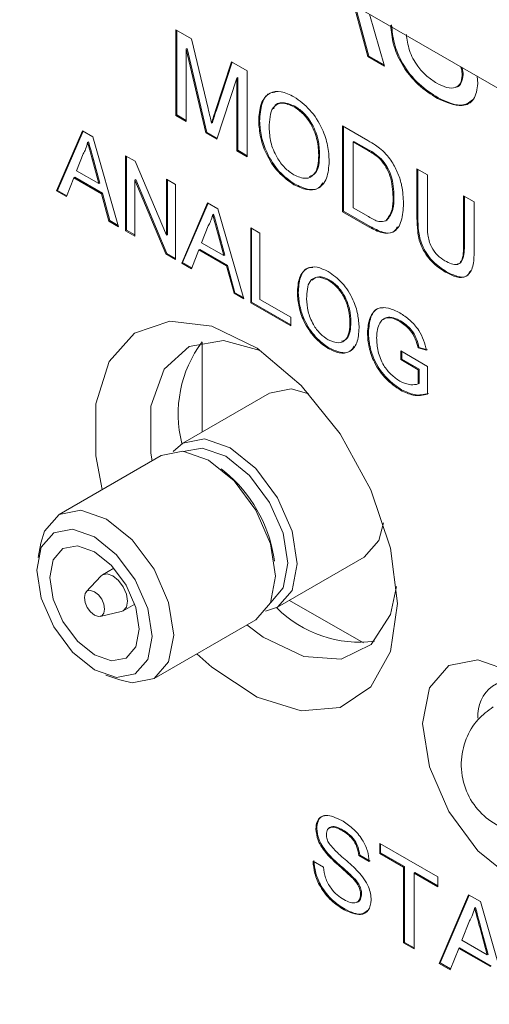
# Model space of a CAD drawing. Header units: millimetres. Extents: x 0 to 1727, y 0 to 1118.
# Tile 36 of 43: x 1429 to 1442, y 848 to 874. Entities that reach past the tile are written whole.
import ezdxf

# ---------------------------------------------------------------- set-up
doc = ezdxf.new("R2010")
doc.units = ezdxf.units.MM
doc.header["$LTSCALE"] = 2

msp = doc.modelspace()

# ---------------------------------------------------------------- linework, layer by layer
at = {"color": 7, "linetype": 'Continuous', "lineweight": 15}
for p, q in [((1270.757, 971.182), (1469.735, 856.314)), ((1472.13, 854.931), (1273.151, 969.799)), ((1438.494, 873.214), (1438.163, 874.437)), ((1438.518, 873.228), (1438.187, 874.451)), ((1438.538, 874.323), (1438.928, 872.963)), ((1433.489, 873.915), (1433.9, 873.678)), ((1433.489, 871.678), (1433.489, 873.915)), ((1433.513, 871.692), (1433.513, 873.901)), ((1433.9, 873.678), (1434.333, 871.858)), ((1433.786, 873.427), (1433.763, 873.413)), ((1434.276, 871.224), (1433.763, 873.413)), ((1433.763, 873.413), (1433.763, 871.52)), ((1434.3, 871.238), (1433.786, 873.427)), ((1438.518, 873.228), (1438.494, 873.214)), ((1438.928, 872.963), (1438.494, 873.214)), ((1438.919, 872.996), (1438.518, 873.228)), ((1434.516, 871.78), (1434.945, 873.075)), ((1434.54, 871.793), (1434.961, 873.066)), ((1434.945, 873.075), (1435.352, 872.84)), ((1435.079, 872.653), (1434.562, 871.059)), ((1435.103, 872.667), (1435.079, 872.653)), ((1435.079, 870.76), (1435.079, 872.653)), ((1435.103, 870.774), (1435.103, 872.667)), ((1435.352, 872.84), (1435.352, 870.603)), ((1440.976, 872.738), (1440.952, 872.724)), ((1441.342, 872.705), (1441.362, 872.51)), ((1440.331, 872.138), (1440.307, 872.124)), ((1436.596, 871.92), (1436.572, 871.906)), ((1433.513, 871.692), (1433.489, 871.678)), ((1433.763, 871.52), (1433.489, 871.678)), ((1433.763, 871.548), (1433.513, 871.692)), ((1434.54, 871.793), (1434.516, 871.78)), ((1434.445, 871.493), (1434.421, 871.479)), ((1435.674, 871.533), (1435.65, 871.52)), ((1437.835, 871.406), (1438.498, 871.024)), ((1437.835, 869.169), (1437.835, 871.406)), ((1437.859, 869.183), (1437.859, 871.392)), ((1430.386, 869.709), (1431.059, 871.278)), ((1430.41, 869.723), (1431.073, 871.269)), ((1431.059, 871.278), (1431.328, 871.122)), ((1431.328, 871.122), (1432.001, 868.776)), ((1434.3, 871.238), (1434.276, 871.224)), ((1434.562, 871.059), (1434.276, 871.224)), ((1434.569, 871.082), (1434.3, 871.238)), ((1431.217, 870.988), (1431.193, 870.974)), ((1438.133, 871.004), (1438.109, 870.99)), ((1438.109, 870.99), (1438.109, 869.269)), ((1438.501, 870.763), (1438.109, 870.99)), ((1438.525, 870.777), (1438.133, 871.004)), ((1431.078, 870.679), (1430.904, 870.238)), ((1432.182, 870.629), (1432.435, 870.483)), ((1432.182, 868.672), (1432.182, 870.629)), ((1432.206, 868.686), (1432.206, 870.615)), ((1435.103, 870.774), (1435.079, 870.76)), ((1435.352, 870.603), (1435.079, 870.76)), ((1435.352, 870.63), (1435.103, 870.774)), ((1437.239, 870.658), (1437.215, 870.645)), ((1438.525, 870.777), (1438.501, 870.763)), ((1438.845, 870.546), (1438.822, 870.533)), ((1431.342, 870.527), (1431.318, 870.513)), ((1431.483, 869.904), (1431.318, 870.513)), ((1431.507, 869.917), (1431.342, 870.527)), ((1432.435, 870.483), (1433.247, 868.554)), ((1439.773, 870.288), (1440.046, 870.13)), ((1439.773, 869.001), (1439.773, 870.288)), ((1430.832, 870.053), (1430.639, 869.562)), ((1430.856, 870.067), (1430.832, 870.053)), ((1431.555, 869.636), (1430.832, 870.053)), ((1431.579, 869.65), (1430.856, 870.067)), ((1430.904, 870.238), (1431.483, 869.904)), ((1439.797, 869.015), (1439.797, 870.274)), ((1440.046, 870.13), (1440.046, 868.858)), ((1431.507, 869.917), (1431.483, 869.904)), ((1432.445, 870.008), (1432.421, 869.994)), ((1433.233, 868.065), (1432.421, 869.994)), ((1432.421, 869.994), (1432.421, 868.534)), ((1433.257, 868.079), (1432.445, 870.008)), ((1433.247, 870.014), (1433.486, 869.876)), ((1433.247, 868.554), (1433.247, 870.014)), ((1433.271, 868.568), (1433.271, 870.001)), ((1433.486, 869.876), (1433.486, 867.919)), ((1436.593, 869.885), (1436.569, 869.872)), ((1430.41, 869.723), (1430.386, 869.709)), ((1430.639, 869.562), (1430.386, 869.709)), ((1430.648, 869.585), (1430.41, 869.723)), ((1431.579, 869.65), (1431.555, 869.636)), ((1431.748, 868.923), (1431.555, 869.636)), ((1431.772, 868.936), (1431.579, 869.65)), ((1439.176, 869.559), (1439.152, 869.545)), ((1440.99, 869.585), (1441.263, 869.427)), ((1440.99, 868.313), (1440.99, 869.585)), ((1441.014, 868.327), (1441.014, 869.571)), ((1433.645, 867.827), (1434.318, 869.396)), ((1433.669, 867.841), (1434.333, 869.388)), ((1434.318, 869.396), (1434.588, 869.24)), ((1438.109, 869.269), (1438.508, 869.039)), ((1441.263, 869.427), (1441.263, 868.141)), ((1434.477, 869.106), (1434.453, 869.092)), ((1434.588, 869.24), (1435.261, 866.894)), ((1437.859, 869.183), (1437.835, 869.169)), ((1438.529, 868.769), (1437.835, 869.169)), ((1438.553, 868.782), (1437.859, 869.183)), ((1439.797, 869.015), (1439.773, 869.001)), ((1431.772, 868.936), (1431.748, 868.923)), ((1432.001, 868.776), (1431.748, 868.923)), ((1431.992, 868.809), (1431.772, 868.936)), ((1434.337, 868.798), (1434.164, 868.356)), ((1435.442, 868.747), (1435.681, 868.609)), ((1435.442, 866.79), (1435.442, 868.747)), ((1438.553, 868.782), (1438.529, 868.769)), ((1438.989, 868.947), (1438.965, 868.933)), ((1432.206, 868.686), (1432.182, 868.672)), ((1432.421, 868.534), (1432.182, 868.672)), ((1432.421, 868.561), (1432.206, 868.686)), ((1433.271, 868.568), (1433.247, 868.554)), ((1434.602, 868.645), (1434.578, 868.631)), ((1434.742, 868.022), (1434.578, 868.631)), ((1434.766, 868.036), (1434.602, 868.645)), ((1435.466, 866.804), (1435.466, 868.734)), ((1435.681, 868.609), (1435.681, 866.878)), ((1434.164, 868.356), (1434.742, 868.022)), ((1441.014, 868.327), (1440.99, 868.313)), ((1433.257, 868.079), (1433.233, 868.065)), ((1433.486, 867.919), (1433.233, 868.065)), ((1433.486, 867.947), (1433.257, 868.079)), ((1434.092, 868.172), (1433.899, 867.681)), ((1434.116, 868.185), (1434.092, 868.172)), ((1434.814, 867.754), (1434.092, 868.172)), ((1434.838, 867.768), (1434.116, 868.185)), ((1434.766, 868.036), (1434.742, 868.022)), ((1433.669, 867.841), (1433.645, 867.827)), ((1433.899, 867.681), (1433.645, 867.827)), ((1433.908, 867.703), (1433.669, 867.841)), ((1434.838, 867.768), (1434.814, 867.754)), ((1435.007, 867.041), (1434.814, 867.754)), ((1435.031, 867.055), (1434.838, 867.768)), ((1440.546, 867.603), (1440.522, 867.589)), ((1437.489, 867.392), (1437.465, 867.379)), ((1435.031, 867.055), (1435.007, 867.041)), ((1435.261, 866.894), (1435.007, 867.041)), ((1435.251, 866.928), (1435.031, 867.055)), ((1436.683, 867.054), (1436.659, 867.04)), ((1435.466, 866.804), (1435.442, 866.79)), ((1436.485, 866.188), (1435.442, 866.79)), ((1436.485, 866.216), (1435.466, 866.804)), ((1435.681, 866.878), (1436.485, 866.414)), ((1436.485, 866.414), (1436.485, 866.188)), ((1438.052, 866.288), (1438.028, 866.275)), ((1439.349, 866.319), (1439.325, 866.305)), ((1438.508, 866.017), (1438.484, 866.003)), ((1434.174, 865.767), (1434.174, 863.422)), ((1437.487, 865.612), (1437.463, 865.598)), ((1439.353, 865.536), (1440.049, 865.134)), ((1439.353, 865.31), (1439.353, 865.536)), ((1439.377, 865.324), (1439.377, 865.522)), ((1439.826, 865.629), (1439.802, 865.615)), ((1440.021, 865.552), (1439.802, 865.615)), ((1440.045, 865.566), (1439.826, 865.629)), ((1439.377, 865.324), (1439.353, 865.31)), ((1439.81, 865.046), (1439.353, 865.31)), ((1439.834, 865.06), (1439.377, 865.324)), ((1439.834, 865.06), (1439.81, 865.046)), ((1439.81, 864.675), (1439.81, 865.046)), ((1439.834, 864.689), (1439.834, 865.06)), ((1440.049, 865.134), (1440.049, 864.41)), ((1439.834, 864.689), (1439.81, 864.675)), ((1435.931, 864.436), (1433.671, 863.131)), ((1439.372, 864.524), (1439.348, 864.51)), ((1433.108, 862.807), (1430.452, 861.273)), ((1434.763, 862.387), (1434.672, 862.459)), ((1429.975, 860.523), (1429.901, 860.145)), ((1436.061, 860.052), (1436.044, 860.168)), ((1436.143, 858.849), (1438.403, 860.154)), ((1431.879, 859.869), (1431.58, 859.696)), ((1431.536, 859.661), (1431.155, 859.249)), ((1436.454, 859.029), (1438.379, 857.918)), ((1431.523, 858.612), (1432.07, 858.736)), ((1432.122, 858.756), (1432.422, 858.929)), ((1432.924, 856.991), (1435.58, 858.525)), ((1431.671, 857.078), (1432.036, 856.953)), ((1437.164, 853.077), (1437.14, 853.064)), ((1437.847, 853.037), (1437.823, 853.024)), ((1438.804, 852.687), (1440.319, 851.812)), ((1438.804, 852.429), (1438.804, 852.687)), ((1438.828, 852.443), (1438.828, 852.673)), ((1437.45, 852.429), (1437.426, 852.415)), ((1438.282, 852.385), (1438.258, 852.371)), ((1438.531, 852.214), (1438.258, 852.371)), ((1438.555, 852.227), (1438.282, 852.385)), ((1438.828, 852.443), (1438.804, 852.429)), ((1439.425, 852.07), (1438.804, 852.429)), ((1439.449, 852.084), (1438.828, 852.443)), ((1437.066, 852.228), (1437.339, 852.07)), ((1439.449, 852.084), (1439.425, 852.07)), ((1439.425, 850.092), (1439.425, 852.07)), ((1439.449, 850.105), (1439.449, 852.084)), ((1438.125, 851.791), (1438.101, 851.778)), ((1439.722, 851.926), (1439.698, 851.913)), ((1440.319, 851.554), (1439.698, 851.913)), ((1439.698, 851.913), (1439.698, 849.934)), ((1440.319, 851.582), (1439.722, 851.926)), ((1440.319, 851.812), (1440.319, 851.554)), ((1438.331, 851.37), (1438.307, 851.356)), ((1440.352, 849.556), (1441.121, 851.349)), ((1440.376, 849.57), (1441.136, 851.341)), ((1441.121, 851.349), (1441.429, 851.171)), ((1441.429, 851.171), (1442.198, 848.49)), ((1437.901, 850.97), (1437.877, 850.956)), ((1441.299, 851.016), (1441.275, 851.002)), ((1441.143, 850.665), (1440.945, 850.161)), ((1441.442, 850.489), (1441.418, 850.475)), ((1441.606, 849.779), (1441.418, 850.475)), ((1441.63, 849.793), (1441.442, 850.489)), ((1439.449, 850.105), (1439.425, 850.092)), ((1439.698, 849.934), (1439.425, 850.092)), ((1439.698, 849.961), (1439.449, 850.105)), ((1440.945, 850.161), (1441.606, 849.779)), ((1440.862, 849.95), (1440.642, 849.389)), ((1440.886, 849.964), (1440.862, 849.95)), ((1441.688, 849.473), (1440.862, 849.95)), ((1441.712, 849.487), (1440.886, 849.964)), ((1441.63, 849.793), (1441.606, 849.779)), ((1440.376, 849.57), (1440.352, 849.556)), ((1440.642, 849.389), (1440.352, 849.556)), ((1440.651, 849.412), (1440.376, 849.57))]:
    msp.add_line(p, q, dxfattribs=at)
at = {"color": 7, "linetype": 'Continuous', "lineweight": 15, "flags": 128}
for points in [[(1431.57, 861.918), (1431.404, 862.799), (1431.404, 864.16), (1431.751, 865.259), (1432.415, 866), (1433.336, 866.316), (1434.432, 866.18), (1435.607, 865.604), (1436.755, 864.638), (1437.775, 863.369), (1438.576, 861.91), (1439.087, 860.389), (1439.263, 858.943), (1439.263, 858.943)], [(1435.689, 865.548), (1434.731, 865.807), (1433.84, 865.649), (1433.187, 865.057), (1432.841, 864.094), (1432.841, 862.865), (1432.871, 862.67)], [(1435.931, 864.436), (1436.498, 864.547), (1436.959, 864.42)], [(1433.422, 862.913), (1433.67, 863.131), (1434.238, 863.242), (1434.907, 863.009), (1435.576, 862.469), (1436.143, 861.704), (1436.522, 860.83), (1436.655, 859.981), (1436.522, 859.285), (1436.143, 858.849), (1435.829, 858.743)], [(1433.108, 862.807), (1433.675, 862.917), (1434.344, 862.684), (1435.013, 862.144), (1435.58, 861.379), (1435.959, 860.506), (1436.092, 859.656)], [(1433.685, 862.916), (1434.18, 863.002), (1434.797, 862.788), (1435.414, 862.29), (1435.936, 861.585), (1436.286, 860.78), (1436.408, 859.997), (1436.286, 859.355), (1435.963, 858.969)], [(1429.975, 860.523), (1430.073, 860.837), (1430.452, 861.273), (1431.019, 861.383), (1431.688, 861.151), (1432.357, 860.611), (1432.924, 859.846), (1433.303, 858.972), (1433.436, 858.123), (1433.303, 857.427), (1432.924, 856.991), (1432.357, 856.881), (1432.036, 856.953)], [(1438.903, 861.053), (1438.782, 860.59), (1438.403, 860.154), (1438.403, 860.154)], [(1431.372, 860.684), (1431.947, 860.22), (1432.434, 859.563), (1432.759, 858.813), (1432.874, 858.083), (1432.759, 857.485), (1432.434, 857.111), (1431.947, 857.016), (1431.372, 857.216), (1430.797, 857.679), (1430.31, 858.337), (1429.985, 859.087), (1429.87, 859.817), (1429.985, 860.414), (1430.31, 860.789), (1430.797, 860.884), (1431.372, 860.684)], [(1432.538, 858.277), (1432.449, 857.813), (1432.196, 857.522), (1431.818, 857.449), (1431.372, 857.604), (1430.926, 857.964), (1430.548, 858.474), (1430.295, 859.056), (1430.206, 859.623), (1430.295, 860.087), (1430.548, 860.378), (1430.926, 860.451), (1431.372, 860.296), (1431.818, 859.936), (1432.196, 859.426), (1432.449, 858.843), (1432.538, 858.277)], [(1431.536, 859.661), (1431.58, 859.696), (1431.704, 859.72), (1431.851, 859.669), (1431.998, 859.551), (1432.122, 859.383), (1432.206, 859.191), (1432.235, 859.005), (1432.206, 858.852), (1432.122, 858.756), (1432.07, 858.736)], [(1436.092, 859.656), (1435.959, 858.961), (1435.58, 858.525), (1435.58, 858.525)], [(1431.108, 859.102), (1431.128, 859.208), (1431.185, 859.274), (1431.271, 859.29), (1431.372, 859.255), (1431.473, 859.173), (1431.559, 859.058), (1431.616, 858.926), (1431.636, 858.797), (1431.616, 858.692), (1431.559, 858.626), (1431.473, 858.609), (1431.372, 858.645), (1431.271, 858.726), (1431.185, 858.842), (1431.128, 858.974), (1431.108, 859.102)], [(1435.343, 858.387), (1435.763, 858.072), (1436.823, 857.562), (1437.798, 857.493), (1438.581, 857.873), (1439.088, 858.661), (1439.245, 859.389)], [(1439.263, 858.943), (1439.087, 857.699), (1438.576, 856.769), (1437.775, 856.234), (1436.755, 856.143), (1435.607, 856.503), (1434.432, 857.283), (1434.042, 857.636)], [(1443.775, 851.547), (1443.15, 851.465), (1442.256, 851.775), (1441.363, 852.497), (1440.605, 853.518), (1440.099, 854.685), (1439.921, 855.82), (1440.099, 856.749), (1440.605, 857.331), (1441.363, 857.479), (1442.256, 857.168), (1443.15, 856.447), (1443.907, 855.425), (1444.413, 854.258), (1444.58, 853.393)]]:
    msp.add_lwpolyline(points, dxfattribs=at)
at = {"color": 7, "linetype": 'Continuous', "lineweight": 15}
for centre, radius, start, end in [((1436.722, 863.89), 3.169, 143.5391, 194.0908), ((1432.437, 859.565), 3.657, 9.4912, 50.5033), ((1438.283, 860.984), 3.048, 224.799, 277.3164), ((1442.3, 856.03), 0.94, 68.2125, 184.3271)]:
    msp.add_arc(centre, radius, start, end, dxfattribs=at)
for points, knots in [([(1440.307, 872.124), (1440.137, 872.232), (1439.8, 872.447), (1439.375, 872.973), (1439.135, 873.546), (1439.105, 873.869), (1439.09, 874.031)], [0, 0, 0, 0, 0.280812, 0.559564, 0.779621, 1, 1, 1, 1]), ([(1440.331, 872.138), (1440.161, 872.246), (1439.824, 872.46), (1439.399, 872.986), (1439.159, 873.56), (1439.129, 873.883), (1439.114, 874.045)], [0, 0, 0, 0, 0.280812, 0.559564, 0.779621, 1, 1, 1, 1]), ([(1439.499, 873.795), (1439.516, 873.657), (1439.549, 873.383), (1439.764, 872.98), (1440.028, 872.693), (1440.202, 872.579), (1440.289, 872.522)], [0, 0, 0, 0, 0.280634, 0.558675, 0.779202, 1, 1, 1, 1]), ([(1440.952, 872.724), (1440.951, 872.785), (1440.949, 872.861), (1440.912, 872.941), (1440.905, 872.957)], [0, 0, 0, 0, 0.7979674, 1, 1, 1, 1]), ([(1440.976, 872.738), (1440.976, 872.798), (1440.976, 872.863), (1440.946, 872.93), (1440.945, 872.934)], [0, 0, 0, 0, 0.94361, 1, 1, 1, 1]), ([(1440.289, 872.522), (1440.376, 872.478), (1440.55, 872.39), (1440.775, 872.383), (1440.923, 872.505), (1440.942, 872.651), (1440.952, 872.724)], [0, 0, 0, 0, 0.280921, 0.560815, 0.780505, 1, 1, 1, 1]), ([(1440.786, 872.424), (1440.792, 872.424), (1440.859, 872.423), (1440.944, 872.526), (1440.965, 872.667), (1440.976, 872.738)], [0, 0, 0, 0, 0.044882, 0.522653, 1, 1, 1, 1]), ([(1441.362, 872.51), (1441.339, 872.36), (1441.292, 872.06), (1440.898, 871.861), (1440.531, 872.024), (1440.307, 872.124)], [0, 0, 0, 0, 0.279943, 0.560079, 1, 1, 1, 1]), ([(1435.65, 871.52), (1435.66, 871.682), (1435.679, 872.006), (1435.905, 872.282), (1436.228, 872.331), (1436.456, 872.22), (1436.57, 872.165)], [0, 0, 0, 0, 0.28057, 0.559575, 0.779564, 1, 1, 1, 1]), ([(1435.674, 871.533), (1435.685, 871.693), (1435.706, 872.01), (1435.88, 872.274), (1436.044, 872.284), (1436.083, 872.287)], [0, 0, 0, 0, 0.434842, 0.867257, 1, 1, 1, 1]), ([(1436.57, 872.165), (1436.713, 872.064), (1436.997, 871.86), (1437.311, 871.363), (1437.465, 870.885), (1437.48, 870.618), (1437.488, 870.485)], [0, 0, 0, 0, 0.279564, 0.558584, 0.779089, 1, 1, 1, 1]), ([(1441.25, 872.108), (1441.164, 872.04), (1440.931, 871.857), (1440.563, 872.029), (1440.331, 872.138)], [0, 0, 0, 0, 0.370583, 1, 1, 1, 1]), ([(1434.333, 871.858), (1434.35, 871.787), (1434.38, 871.661), (1434.408, 871.535), (1434.421, 871.479)], [0, 0, 0, 0, 0.560004, 1, 1, 1, 1]), ([(1436.572, 871.906), (1436.463, 871.952), (1436.245, 872.044), (1435.947, 871.878), (1435.932, 871.556), (1435.923, 871.358)], [0, 0, 0, 0, 0.280128, 0.559654, 1, 1, 1, 1]), ([(1436.596, 871.92), (1436.49, 871.962), (1436.28, 872.046), (1436.065, 871.988), (1436.044, 871.862), (1436.041, 871.849)], [0, 0, 0, 0, 0.472218, 0.943422, 1, 1, 1, 1]), ([(1437.215, 870.645), (1437.208, 870.77), (1437.195, 871.022), (1437.05, 871.413), (1436.821, 871.732), (1436.655, 871.848), (1436.572, 871.906)], [0, 0, 0, 0, 0.280797, 0.560072, 0.779988, 1, 1, 1, 1]), ([(1437.239, 870.658), (1437.232, 870.784), (1437.219, 871.035), (1437.074, 871.427), (1436.845, 871.746), (1436.679, 871.862), (1436.596, 871.92)], [0, 0, 0, 0, 0.280797, 0.560072, 0.779988, 1, 1, 1, 1]), ([(1434.421, 871.479), (1434.438, 871.536), (1434.469, 871.636), (1434.501, 871.736), (1434.516, 871.78)], [0, 0, 0, 0, 0.560002, 1, 1, 1, 1]), ([(1434.445, 871.493), (1434.462, 871.549), (1434.493, 871.65), (1434.525, 871.75), (1434.54, 871.793)], [0, 0, 0, 0, 0.560002, 1, 1, 1, 1]), ([(1436.569, 869.872), (1436.429, 869.971), (1436.149, 870.169), (1435.839, 870.654), (1435.679, 871.124), (1435.66, 871.388), (1435.65, 871.52)], [0, 0, 0, 0, 0.2796, 0.558766, 0.77931, 1, 1, 1, 1]), ([(1436.593, 869.885), (1436.453, 869.985), (1436.173, 870.183), (1435.863, 870.668), (1435.703, 871.137), (1435.684, 871.401), (1435.674, 871.533)], [0, 0, 0, 0, 0.2796, 0.558766, 0.77931, 1, 1, 1, 1]), ([(1435.923, 871.358), (1435.93, 871.235), (1435.943, 870.988), (1436.099, 870.606), (1436.324, 870.298), (1436.486, 870.186), (1436.568, 870.13)], [0, 0, 0, 0, 0.280656, 0.559885, 0.77984, 1, 1, 1, 1]), ([(1431.193, 870.974), (1431.177, 870.914), (1431.148, 870.805), (1431.099, 870.718), (1431.078, 870.679)], [0, 0, 0, 0, 0.559916, 1, 1, 1, 1]), ([(1431.318, 870.513), (1431.295, 870.599), (1431.253, 870.753), (1431.212, 870.906), (1431.193, 870.974)], [0, 0, 0, 0, 0.5599925, 1, 1, 1, 1]), ([(1431.342, 870.527), (1431.319, 870.613), (1431.277, 870.767), (1431.236, 870.92), (1431.217, 870.988)], [0, 0, 0, 0, 0.5599925, 1, 1, 1, 1]), ([(1438.498, 871.024), (1438.562, 870.986), (1438.677, 870.919), (1438.79, 870.832), (1438.84, 870.794)], [0, 0, 0, 0, 0.560171, 1, 1, 1, 1]), ([(1436.568, 870.13), (1436.674, 870.085), (1436.886, 869.993), (1437.107, 870.122), (1437.203, 870.363), (1437.211, 870.551), (1437.215, 870.645)], [0, 0, 0, 0, 0.279094, 0.558191, 0.778806, 1, 1, 1, 1]), ([(1436.963, 870.088), (1437.022, 870.108), (1437.147, 870.15), (1437.225, 870.38), (1437.234, 870.566), (1437.239, 870.658)], [0, 0, 0, 0, 0.308776, 0.653935, 1, 1, 1, 1]), ([(1438.822, 870.533), (1438.763, 870.583), (1438.657, 870.674), (1438.549, 870.736), (1438.501, 870.763)], [0, 0, 0, 0, 0.559278, 1, 1, 1, 1]), ([(1438.845, 870.546), (1438.787, 870.597), (1438.681, 870.687), (1438.573, 870.75), (1438.525, 870.777)], [0, 0, 0, 0, 0.559278, 1, 1, 1, 1]), ([(1438.84, 870.794), (1438.898, 870.742), (1439, 870.649), (1439.085, 870.525), (1439.122, 870.471)], [0, 0, 0, 0, 0.559844, 1, 1, 1, 1]), ([(1439.176, 869.559), (1439.167, 869.741), (1439.155, 869.995), (1439, 870.352), (1438.897, 870.482), (1438.845, 870.546)], [0, 0, 0, 0, 0.55915, 0.780037, 1, 1, 1, 1]), ([(1437.488, 870.485), (1437.476, 870.328), (1437.451, 870.015), (1437.225, 869.747), (1436.903, 869.716), (1436.68, 869.82), (1436.569, 869.872)], [0, 0, 0, 0, 0.2803547, 0.5595014, 0.7796373, 1, 1, 1, 1]), ([(1439.152, 869.545), (1439.143, 869.727), (1439.131, 869.982), (1438.976, 870.338), (1438.873, 870.468), (1438.822, 870.533)], [0, 0, 0, 0, 0.55915, 0.780037, 1, 1, 1, 1]), ([(1439.122, 870.471), (1439.179, 870.37), (1439.293, 870.168), (1439.403, 869.785), (1439.417, 869.535), (1439.425, 869.382)], [0, 0, 0, 0, 0.279773, 0.55993, 1, 1, 1, 1]), ([(1437.323, 869.921), (1437.288, 869.87), (1437.199, 869.738), (1436.923, 869.735), (1436.703, 869.835), (1436.593, 869.885)], [0, 0, 0, 0, 0.238443, 0.619025, 1, 1, 1, 1]), ([(1438.965, 868.933), (1439.03, 869.02), (1439.147, 869.175), (1439.15, 869.431), (1439.152, 869.545)], [0, 0, 0, 0, 0.557453, 1, 1, 1, 1]), ([(1438.989, 868.947), (1439.054, 869.033), (1439.17, 869.189), (1439.174, 869.445), (1439.176, 869.559)], [0, 0, 0, 0, 0.557453, 1, 1, 1, 1]), ([(1439.425, 869.382), (1439.415, 869.224), (1439.396, 868.91), (1439.198, 868.603), (1438.864, 868.591), (1438.641, 868.709), (1438.529, 868.769)], [0, 0, 0, 0, 0.28084, 0.559951, 0.779066, 1, 1, 1, 1]), ([(1434.453, 869.092), (1434.437, 869.032), (1434.408, 868.924), (1434.359, 868.836), (1434.337, 868.798)], [0, 0, 0, 0, 0.559916, 1, 1, 1, 1]), ([(1434.578, 868.631), (1434.554, 868.717), (1434.513, 868.871), (1434.471, 869.025), (1434.453, 869.092)], [0, 0, 0, 0, 0.5599925, 1, 1, 1, 1]), ([(1434.602, 868.645), (1434.578, 868.731), (1434.537, 868.885), (1434.495, 869.039), (1434.477, 869.106)], [0, 0, 0, 0, 0.5599925, 1, 1, 1, 1]), ([(1438.508, 869.039), (1438.602, 868.985), (1438.769, 868.888), (1438.906, 868.919), (1438.965, 868.933)], [0, 0, 0, 0, 0.561873, 1, 1, 1, 1]), ([(1440.522, 867.589), (1440.399, 867.668), (1440.154, 867.826), (1439.864, 868.257), (1439.782, 868.664), (1439.776, 868.888), (1439.773, 869.001)], [0, 0, 0, 0, 0.2807291, 0.5579016, 0.7784025, 1, 1, 1, 1]), ([(1440.546, 867.603), (1440.423, 867.682), (1440.178, 867.839), (1439.888, 868.271), (1439.806, 868.678), (1439.8, 868.902), (1439.797, 869.015)], [0, 0, 0, 0, 0.2807291, 0.5579016, 0.7784025, 1, 1, 1, 1]), ([(1439.265, 868.776), (1439.238, 868.729), (1439.163, 868.594), (1438.883, 868.612), (1438.663, 868.725), (1438.553, 868.782)], [0, 0, 0, 0, 0.211153, 0.603945, 1, 1, 1, 1]), ([(1440.046, 868.858), (1440.047, 868.763), (1440.048, 868.574), (1440.12, 868.267), (1440.307, 868.017), (1440.436, 867.931), (1440.501, 867.888)], [0, 0, 0, 0, 0.281788, 0.560122, 0.779383, 1, 1, 1, 1]), ([(1440.501, 867.888), (1440.558, 867.859), (1440.671, 867.799), (1440.838, 867.772), (1440.989, 867.929), (1440.989, 868.154), (1440.99, 868.313)], [0, 0, 0, 0, 0.1875665, 0.3742451, 0.5597216, 1, 1, 1, 1]), ([(1440.835, 867.81), (1440.841, 867.809), (1440.899, 867.802), (1441.006, 867.959), (1441.011, 868.175), (1441.014, 868.327)], [0, 0, 0, 0, 0.030899, 0.318145, 1, 1, 1, 1]), ([(1441.263, 868.141), (1441.261, 868.001), (1441.257, 867.725), (1441.094, 867.452), (1440.808, 867.442), (1440.618, 867.54), (1440.522, 867.589)], [0, 0, 0, 0, 0.281627, 0.559153, 0.778979, 1, 1, 1, 1]), ([(1436.659, 867.04), (1436.667, 867.182), (1436.684, 867.466), (1436.882, 867.707), (1437.165, 867.75), (1437.364, 867.653), (1437.464, 867.605)], [0, 0, 0, 0, 0.28057, 0.559574, 0.779552, 1, 1, 1, 1]), ([(1436.683, 867.054), (1436.692, 867.194), (1436.71, 867.472), (1436.867, 867.706), (1437.018, 867.713), (1437.058, 867.715)], [0, 0, 0, 0, 0.4247571, 0.8471432, 1, 1, 1, 1]), ([(1437.465, 867.379), (1437.37, 867.419), (1437.18, 867.499), (1436.919, 867.354), (1436.906, 867.072), (1436.898, 866.899)], [0, 0, 0, 0, 0.28012, 0.559653, 1, 1, 1, 1]), ([(1437.489, 867.392), (1437.391, 867.436), (1437.212, 867.516), (1437.097, 867.424), (1437.045, 867.382)], [0, 0, 0, 0, 0.546476, 1, 1, 1, 1]), ([(1437.464, 867.605), (1437.589, 867.516), (1437.838, 867.339), (1438.112, 866.903), (1438.247, 866.485), (1438.26, 866.251), (1438.267, 866.135)], [0, 0, 0, 0, 0.279564, 0.558585, 0.779087, 1, 1, 1, 1]), ([(1441.171, 867.637), (1441.145, 867.583), (1441.079, 867.449), (1440.829, 867.46), (1440.641, 867.555), (1440.546, 867.603)], [0, 0, 0, 0, 0.25291, 0.625442, 1, 1, 1, 1]), ([(1438.028, 866.275), (1438.022, 866.385), (1438.01, 866.604), (1437.884, 866.947), (1437.683, 867.226), (1437.538, 867.328), (1437.465, 867.379)], [0, 0, 0, 0, 0.280797, 0.560069, 0.779976, 1, 1, 1, 1]), ([(1438.052, 866.288), (1438.046, 866.399), (1438.034, 866.618), (1437.907, 866.961), (1437.707, 867.24), (1437.562, 867.342), (1437.489, 867.392)], [0, 0, 0, 0, 0.280797, 0.560069, 0.779976, 1, 1, 1, 1]), ([(1437.463, 865.598), (1437.34, 865.685), (1437.096, 865.859), (1436.824, 866.283), (1436.684, 866.694), (1436.667, 866.925), (1436.659, 867.04)], [0, 0, 0, 0, 0.279598, 0.558767, 0.779312, 1, 1, 1, 1]), ([(1437.487, 865.612), (1437.364, 865.699), (1437.12, 865.873), (1436.848, 866.297), (1436.708, 866.708), (1436.691, 866.939), (1436.683, 867.054)], [0, 0, 0, 0, 0.279598, 0.558767, 0.779312, 1, 1, 1, 1]), ([(1436.898, 866.899), (1436.904, 866.791), (1436.915, 866.575), (1437.052, 866.241), (1437.248, 865.971), (1437.391, 865.874), (1437.462, 865.825)], [0, 0, 0, 0, 0.280654, 0.559888, 0.779844, 1, 1, 1, 1]), ([(1438.484, 866.003), (1438.497, 866.144), (1438.521, 866.425), (1438.725, 866.671), (1439.027, 866.677), (1439.229, 866.578), (1439.33, 866.528)], [0, 0, 0, 0, 0.280345, 0.559309, 0.779318, 1, 1, 1, 1]), ([(1438.508, 866.017), (1438.522, 866.155), (1438.548, 866.431), (1438.706, 866.666), (1438.858, 866.661), (1438.895, 866.659)], [0, 0, 0, 0, 0.43351, 0.864883, 1, 1, 1, 1]), ([(1439.33, 866.528), (1439.417, 866.471), (1439.59, 866.357), (1439.816, 866.103), (1439.96, 865.814), (1440.001, 865.64), (1440.021, 865.552)], [0, 0, 0, 0, 0.280411, 0.559858, 0.779466, 1, 1, 1, 1]), ([(1437.462, 865.825), (1437.555, 865.785), (1437.741, 865.705), (1437.933, 865.818), (1438.018, 866.028), (1438.024, 866.193), (1438.028, 866.275)], [0, 0, 0, 0, 0.279096, 0.558192, 0.778805, 1, 1, 1, 1]), ([(1437.811, 865.789), (1437.862, 865.807), (1437.972, 865.844), (1438.04, 866.045), (1438.048, 866.207), (1438.052, 866.288)], [0, 0, 0, 0, 0.308779, 0.653934, 1, 1, 1, 1]), ([(1438.786, 866.229), (1438.766, 866.17), (1438.729, 866.064), (1438.725, 865.933), (1438.723, 865.875)], [0, 0, 0, 0, 0.559776, 1, 1, 1, 1]), ([(1439.325, 866.305), (1439.262, 866.337), (1439.135, 866.402), (1438.971, 866.41), (1438.853, 866.345), (1438.809, 866.268), (1438.786, 866.229)], [0, 0, 0, 0, 0.280276, 0.559962, 0.779837, 1, 1, 1, 1]), ([(1439.349, 866.319), (1439.286, 866.351), (1439.16, 866.415), (1439, 866.428), (1438.929, 866.379), (1438.901, 866.359)], [0, 0, 0, 0, 0.376551, 0.752308, 1, 1, 1, 1]), ([(1439.802, 865.615), (1439.783, 865.693), (1439.746, 865.849), (1439.58, 866.126), (1439.422, 866.237), (1439.325, 866.305)], [0, 0, 0, 0, 0.2815976, 0.5608976, 1, 1, 1, 1]), ([(1439.826, 865.629), (1439.807, 865.707), (1439.77, 865.863), (1439.604, 866.14), (1439.446, 866.251), (1439.349, 866.319)], [0, 0, 0, 0, 0.2815976, 0.5608976, 1, 1, 1, 1]), ([(1438.267, 866.135), (1438.256, 865.997), (1438.235, 865.723), (1438.037, 865.49), (1437.755, 865.462), (1437.56, 865.553), (1437.463, 865.598)], [0, 0, 0, 0, 0.280352, 0.559503, 0.779635, 1, 1, 1, 1]), ([(1439.348, 864.51), (1439.22, 864.598), (1438.963, 864.775), (1438.659, 865.204), (1438.508, 865.64), (1438.492, 865.882), (1438.484, 866.003)], [0, 0, 0, 0, 0.2802016, 0.5590215, 0.7792801, 1, 1, 1, 1]), ([(1439.372, 864.524), (1439.244, 864.612), (1438.987, 864.789), (1438.683, 865.218), (1438.532, 865.654), (1438.516, 865.896), (1438.508, 866.017)], [0, 0, 0, 0, 0.2802016, 0.5590215, 0.7792801, 1, 1, 1, 1]), ([(1438.723, 865.875), (1438.728, 865.761), (1438.739, 865.534), (1438.88, 865.173), (1439.103, 864.902), (1439.253, 864.799), (1439.328, 864.747)], [0, 0, 0, 0, 0.280805, 0.559479, 0.779447, 1, 1, 1, 1]), ([(1438.137, 865.657), (1438.104, 865.607), (1438.023, 865.485), (1437.776, 865.48), (1437.583, 865.568), (1437.487, 865.612)], [0, 0, 0, 0, 0.258476, 0.629042, 1, 1, 1, 1]), ([(1439.328, 864.747), (1439.426, 864.704), (1439.602, 864.627), (1439.746, 864.661), (1439.81, 864.675)], [0, 0, 0, 0, 0.559415, 1, 1, 1, 1]), ([(1440.049, 864.41), (1439.93, 864.384), (1439.717, 864.336), (1439.461, 864.457), (1439.348, 864.51)], [0, 0, 0, 0, 0.559924, 1, 1, 1, 1]), ([(1440.073, 864.424), (1439.954, 864.397), (1439.741, 864.35), (1439.485, 864.471), (1439.372, 864.524)], [0, 0, 0, 0, 0.559924, 1, 1, 1, 1]), ([(1441.757, 856.251), (1441.62, 856.147), (1441.324, 855.924), (1441.022, 855.411), (1440.888, 854.78), (1440.995, 854.123), (1441.326, 853.556), (1441.773, 853.189), (1442.253, 852.983), (1442.563, 852.959), (1442.723, 852.947)], [0, 0, 0, 0, 0.1119528, 0.2399869, 0.3788158, 0.5251518, 0.6641285, 0.798067, 0.8955599, 1, 1, 1, 1]), ([(1437.14, 853.064), (1437.147, 853.129), (1437.16, 853.259), (1437.256, 853.384), (1437.466, 853.45), (1437.67, 853.355), (1437.813, 853.288)], [0, 0, 0, 0, 0.187027, 0.374126, 0.561136, 1, 1, 1, 1]), ([(1437.164, 853.077), (1437.171, 853.142), (1437.185, 853.271), (1437.262, 853.386), (1437.337, 853.403), (1437.363, 853.409)], [0, 0, 0, 0, 0.394585, 0.789321, 1, 1, 1, 1]), ([(1437.45, 852.429), (1437.407, 852.482), (1437.32, 852.59), (1437.195, 852.819), (1437.176, 852.979), (1437.164, 853.077)], [0, 0, 0, 0, 0.281438, 0.562274, 1, 1, 1, 1]), ([(1437.823, 853.024), (1437.771, 853.052), (1437.666, 853.108), (1437.526, 853.126), (1437.43, 853.06), (1437.419, 852.971), (1437.413, 852.926)], [0, 0, 0, 0, 0.281288, 0.560826, 0.780681, 1, 1, 1, 1]), ([(1437.847, 853.037), (1437.795, 853.065), (1437.691, 853.12), (1437.559, 853.146), (1437.511, 853.1), (1437.495, 853.084)], [0, 0, 0, 0, 0.401778, 0.801057, 1, 1, 1, 1]), ([(1437.813, 853.288), (1437.909, 853.226), (1438.1, 853.101), (1438.348, 852.817), (1438.5, 852.492), (1438.52, 852.307), (1438.531, 852.214)], [0, 0, 0, 0, 0.280792, 0.560152, 0.779877, 1, 1, 1, 1]), ([(1437.426, 852.415), (1437.383, 852.469), (1437.296, 852.576), (1437.171, 852.805), (1437.152, 852.966), (1437.14, 853.064)], [0, 0, 0, 0, 0.281438, 0.562274, 1, 1, 1, 1]), ([(1437.413, 852.926), (1437.417, 852.883), (1437.423, 852.805), (1437.464, 852.724), (1437.483, 852.689)], [0, 0, 0, 0, 0.559606, 1, 1, 1, 1]), ([(1438.258, 852.371), (1438.247, 852.444), (1438.227, 852.589), (1438.07, 852.863), (1437.917, 852.962), (1437.823, 853.024)], [0, 0, 0, 0, 0.281097, 0.560291, 1, 1, 1, 1]), ([(1438.282, 852.385), (1438.271, 852.458), (1438.25, 852.603), (1438.094, 852.876), (1437.941, 852.976), (1437.847, 853.037)], [0, 0, 0, 0, 0.281097, 0.560291, 1, 1, 1, 1]), ([(1437.483, 852.689), (1437.565, 852.594), (1437.7, 852.438), (1437.905, 852.268), (1438.078, 852.117), (1438.189, 852.005), (1438.244, 851.949)], [0, 0, 0, 0, 0.3384062, 0.558973, 0.7795337, 1, 1, 1, 1]), ([(1438.101, 851.778), (1438.024, 851.85), (1437.898, 851.97), (1437.72, 852.125), (1437.57, 852.261), (1437.474, 852.364), (1437.426, 852.415)], [0, 0, 0, 0, 0.33994, 0.560016, 0.78008, 1, 1, 1, 1]), ([(1438.125, 851.791), (1438.048, 851.864), (1437.922, 851.983), (1437.744, 852.139), (1437.593, 852.275), (1437.498, 852.378), (1437.45, 852.429)], [0, 0, 0, 0, 0.33994, 0.560016, 0.78008, 1, 1, 1, 1]), ([(1437.877, 850.956), (1437.764, 851.028), (1437.539, 851.171), (1437.256, 851.522), (1437.096, 851.905), (1437.076, 852.12), (1437.066, 852.228)], [0, 0, 0, 0, 0.280809, 0.559561, 0.779619, 1, 1, 1, 1]), ([(1437.901, 850.97), (1437.788, 851.042), (1437.563, 851.185), (1437.28, 851.536), (1437.12, 851.919), (1437.1, 852.134), (1437.09, 852.242)], [0, 0, 0, 0, 0.280809, 0.559561, 0.779619, 1, 1, 1, 1]), ([(1437.339, 852.07), (1437.35, 851.978), (1437.372, 851.796), (1437.515, 851.527), (1437.691, 851.336), (1437.807, 851.26), (1437.865, 851.221)], [0, 0, 0, 0, 0.280634, 0.558668, 0.779187, 1, 1, 1, 1]), ([(1438.331, 851.37), (1438.328, 851.411), (1438.322, 851.491), (1438.251, 851.65), (1438.173, 851.738), (1438.125, 851.791)], [0, 0, 0, 0, 0.280084, 0.559975, 1, 1, 1, 1]), ([(1438.244, 851.949), (1438.296, 851.889), (1438.398, 851.77), (1438.509, 851.569), (1438.571, 851.375), (1438.577, 851.268), (1438.581, 851.214)], [0, 0, 0, 0, 0.280377, 0.559919, 0.779862, 1, 1, 1, 1]), ([(1438.307, 851.356), (1438.304, 851.397), (1438.298, 851.478), (1438.227, 851.636), (1438.149, 851.724), (1438.101, 851.778)], [0, 0, 0, 0, 0.280084, 0.559975, 1, 1, 1, 1]), ([(1437.865, 851.221), (1437.923, 851.192), (1438.039, 851.134), (1438.189, 851.129), (1438.288, 851.21), (1438.301, 851.308), (1438.307, 851.356)], [0, 0, 0, 0, 0.280901, 0.560812, 0.780504, 1, 1, 1, 1]), ([(1438.204, 851.161), (1438.208, 851.161), (1438.253, 851.16), (1438.31, 851.229), (1438.324, 851.323), (1438.331, 851.37)], [0, 0, 0, 0, 0.044885, 0.522655, 1, 1, 1, 1]), ([(1438.581, 851.214), (1438.565, 851.114), (1438.534, 850.914), (1438.271, 850.781), (1438.027, 850.89), (1437.877, 850.956)], [0, 0, 0, 0, 0.279941, 0.560083, 1, 1, 1, 1]), ([(1438.487, 850.936), (1438.438, 850.898), (1438.29, 850.784), (1438.056, 850.896), (1437.901, 850.97)], [0, 0, 0, 0, 0.334932, 1, 1, 1, 1]), ([(1441.275, 851.002), (1441.257, 850.933), (1441.224, 850.81), (1441.168, 850.709), (1441.143, 850.665)], [0, 0, 0, 0, 0.559913, 1, 1, 1, 1]), ([(1441.418, 850.475), (1441.391, 850.574), (1441.343, 850.749), (1441.296, 850.925), (1441.275, 851.002)], [0, 0, 0, 0, 0.560011, 1, 1, 1, 1]), ([(1441.442, 850.489), (1441.415, 850.588), (1441.367, 850.763), (1441.32, 850.939), (1441.299, 851.016)], [0, 0, 0, 0, 0.560011, 1, 1, 1, 1])]:
    msp.add_open_spline(points, degree=3, knots=knots, dxfattribs=at)

doc.saveas('drawing.dxf')
